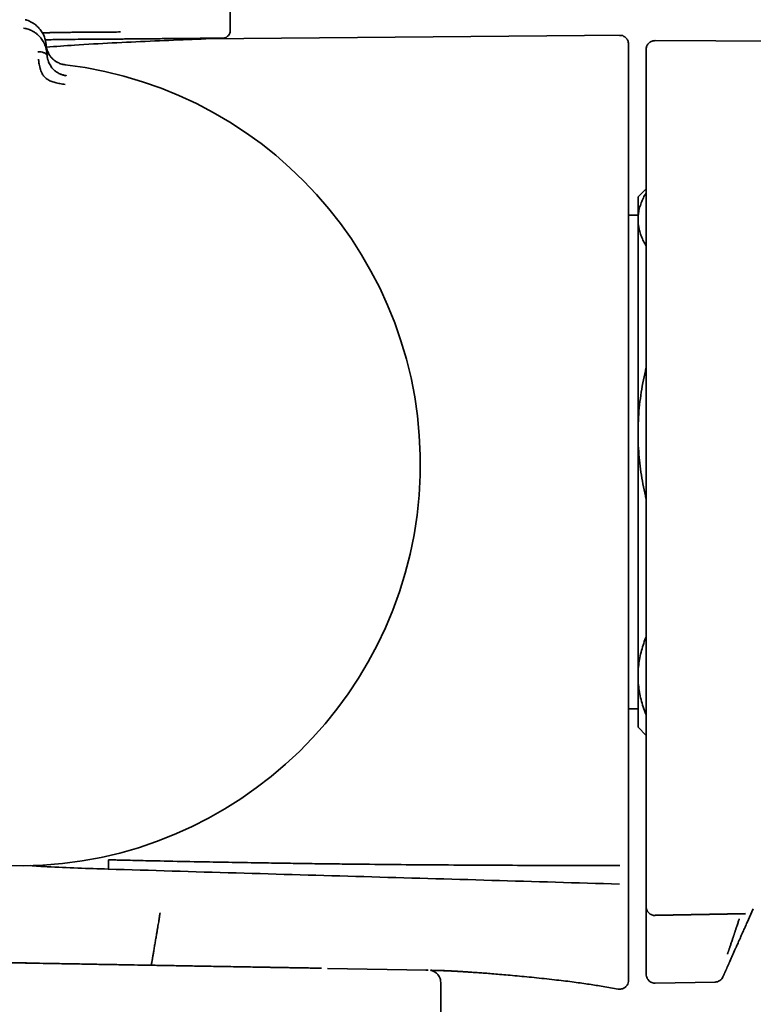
# Model space of a CAD drawing. Header units: millimetres. Extents: x 8 to 1795, y 12 to 2812.
# Tile 15 of 33: x 555 to 596, y 1581 to 1637. Entities that reach past the tile are written whole.
import ezdxf

# ---------------------------------------------------------------- set-up
doc = ezdxf.new("R2010")
doc.units = ezdxf.units.MM

msp = doc.modelspace()

# ---------------------------------------------------------------- linework, layer by layer
at = {"color": 7, "linetype": 'Continuous', "lineweight": 35}
for p, q in [((566.794, 1636.125), (566.794, 2118.158)), ((589.008, 1635.891), (565.415, 1635.685)), ((565.425, 1635.685), (566.398, 1635.725)), ((617.365, 1635.445), (590.845, 1635.584)), ((556.377, 1635.362), (556.418, 1634.886)), ((556.432, 1634.734), (556.418, 1634.886)), ((590.342, 1627.198), (589.882, 1626.738)), ((589.882, 1626.738), (589.882, 1625.467)), ((589.882, 1625.7), (589.342, 1625.7)), ((589.882, 1625.467), (589.882, 1613.368)), ((589.882, 1613.368), (589.882, 1599.64)), ((589.882, 1599.64), (589.882, 1596.738)), ((589.342, 1597.776), (589.882, 1597.776)), ((589.882, 1596.738), (590.342, 1596.278)), ((590.342, 1585.818), (590.342, 1586.58)), ((590.851, 1586.088), (595.96, 1586.182)), ((590.852, 1586.086), (590.851, 1586.087)), ((590.852, 1586.108), (595.969, 1586.203)), ((595.96, 1586.182), (595.96, 1586.182)), ((596.059, 1585.694), (596.405, 1586.472)), ((571.957, 1583.103), (571.777, 1583.106)), ((572.313, 1583.088), (577.921, 1582.99)), ((577.932, 1582.999), (577.919, 1582.999)), ((577.998, 1582.988), (577.921, 1582.99)), ((590.342, 1582.761), (590.342, 1582.783)), ((594.688, 1582.616), (594.699, 1582.639)), ((578.714, 1553.14), (578.714, 1582.297)), ((587.786, 1582.087), (588.76, 1581.925)), ((590.851, 1582.261), (594.24, 1582.32))]:
    msp.add_line(p, q, dxfattribs=at)
msp.add_arc((554.816, 1611.63), 22.74, 179.9968, 83.3251, dxfattribs=at)
for points, knots in [([(556.377, 1635.362), (556.367, 1635.44), (556.346, 1635.598), (556.269, 1635.829), (556.158, 1636.052), (556.024, 1636.239), (555.879, 1636.392), (555.734, 1636.512), (555.585, 1636.61), (555.435, 1636.686), (555.312, 1636.737), (555.23, 1636.759), (555.2, 1636.768)], [0, 0, 0, 0, 0.137528, 0.275163, 0.412459, 0.549428, 0.6412, 0.73305, 0.824418, 0.892557, 0.960502, 1, 1, 1, 1]), ([(555.104, 1636.289), (555.146, 1636.282), (555.233, 1636.267), (555.362, 1636.23), (555.491, 1636.182), (555.599, 1636.129), (555.687, 1636.078), (555.757, 1636.032), (555.825, 1635.982), (555.891, 1635.928), (555.954, 1635.87), (556.014, 1635.807), (556.077, 1635.735), (556.144, 1635.647), (556.193, 1635.57), (556.225, 1635.514), (556.241, 1635.486), (556.256, 1635.456), (556.271, 1635.426), (556.285, 1635.395), (556.3, 1635.363), (556.327, 1635.297), (556.359, 1635.204), (556.387, 1635.093), (556.403, 1635.011), (556.411, 1634.954), (556.415, 1634.92), (556.417, 1634.899), (556.418, 1634.889), (556.418, 1634.887), (556.418, 1634.886), (556.418, 1634.886), (556.418, 1634.886)], [0, 0, 0, 0, 0.051373, 0.105665, 0.163102, 0.223828, 0.260047, 0.297372, 0.335805, 0.375343, 0.415981, 0.457712, 0.500527, 0.55796, 0.625151, 0.641553, 0.65843, 0.675777, 0.69359, 0.711864, 0.730595, 0.749776, 0.826538, 0.888784, 0.93693, 0.964012, 0.983495, 0.995471, 0.998664, 0.999564, 0.99984, 1, 1, 1, 1]), ([(566.394, 1635.725), (566.427, 1635.727), (566.486, 1635.732), (566.574, 1635.769), (566.662, 1635.829), (566.734, 1635.915), (566.785, 1636.02), (566.791, 1636.09), (566.794, 1636.129)], [0, 0, 0, 0, 0.1576894, 0.2845624, 0.4520526, 0.6642652, 0.8166682, 1, 1, 1, 1]), ([(556.164, 1636.025), (556.26, 1636.027), (556.392, 1636.031), (556.56, 1636.034), (556.667, 1636.036), (556.774, 1636.039), (556.883, 1636.041), (556.991, 1636.042), (557.101, 1636.044), (557.252, 1636.046), (557.451, 1636.049), (557.701, 1636.052), (557.969, 1636.055), (558.252, 1636.057), (558.551, 1636.06), (558.85, 1636.062), (559.215, 1636.064), (559.637, 1636.067), (560.121, 1636.07), (560.436, 1636.072), (560.593, 1636.073)], [0, 0, 0, 0, 0.063098, 0.086278, 0.109623, 0.133133, 0.156809, 0.18065, 0.204656, 0.228828, 0.280189, 0.335446, 0.394597, 0.457644, 0.524585, 0.595422, 0.660094, 0.773396, 0.886698, 1, 1, 1, 1]), ([(556.327, 1635.63), (556.334, 1635.63), (556.48, 1635.634), (556.766, 1635.639), (557.269, 1635.648), (557.853, 1635.655), (558.513, 1635.661), (559.164, 1635.665), (559.804, 1635.668), (560.217, 1635.671), (560.423, 1635.673)], [0, 0, 0, 0, 0.004349, 0.103376, 0.202487, 0.361257, 0.520329, 0.679759, 0.839618, 1, 1, 1, 1]), ([(556.392, 1635.217), (556.923, 1635.256), (558.165, 1635.348), (560.121, 1635.452), (562.258, 1635.553), (564.023, 1635.628), (565.075, 1635.671), (565.415, 1635.685)], [0, 0, 0, 0, 0.176942, 0.413572, 0.650269, 0.887008, 1, 1, 1, 1]), ([(560.423, 1635.673), (560.46, 1635.673), (560.542, 1635.674), (560.674, 1635.675), (560.828, 1635.676), (561.001, 1635.678), (561.195, 1635.679), (561.408, 1635.681), (561.624, 1635.683), (561.826, 1635.685), (562.004, 1635.686), (562.165, 1635.688), (562.316, 1635.689), (562.457, 1635.69), (562.59, 1635.692), (562.714, 1635.693), (562.936, 1635.695), (563.248, 1635.697), (563.64, 1635.701), (564.049, 1635.704), (564.379, 1635.707), (564.589, 1635.709), (564.665, 1635.71), (564.688, 1635.71), (564.711, 1635.71), (564.734, 1635.71), (564.757, 1635.71), (564.784, 1635.711), (564.82, 1635.711), (564.871, 1635.711), (564.939, 1635.712), (565.023, 1635.713), (565.121, 1635.714), (565.232, 1635.715), (565.353, 1635.716), (565.466, 1635.717), (565.564, 1635.718), (565.65, 1635.718), (565.733, 1635.719), (565.812, 1635.72), (565.883, 1635.72), (565.946, 1635.721), (566.034, 1635.722), (566.14, 1635.723), (566.246, 1635.723), (566.334, 1635.724), (566.38, 1635.725), (566.393, 1635.725), (566.396, 1635.725), (566.397, 1635.725), (566.397, 1635.725), (566.397, 1635.725), (566.398, 1635.725), (566.398, 1635.725), (566.398, 1635.725)], [0, 0, 0, 0, 0.010415, 0.02294, 0.037576, 0.054321, 0.073177, 0.094143, 0.117221, 0.138183, 0.155757, 0.17256, 0.188592, 0.203854, 0.218345, 0.232064, 0.245013, 0.292678, 0.340316, 0.387926, 0.450721, 0.478342, 0.481958, 0.485575, 0.489191, 0.492807, 0.496424, 0.50004, 0.505325, 0.513677, 0.524839, 0.538948, 0.556002, 0.576002, 0.598949, 0.624844, 0.643984, 0.661325, 0.682182, 0.701986, 0.720738, 0.738437, 0.755082, 0.80087, 0.846632, 0.892368, 0.952693, 0.979227, 0.982702, 0.986176, 0.98965, 0.993124, 0.996598, 1, 1, 1, 1]), ([(589.342, 1635.383), (589.339, 1635.422), (589.334, 1635.494), (589.3, 1635.588), (589.261, 1635.658), (589.218, 1635.714), (589.163, 1635.769), (589.081, 1635.826), (588.969, 1635.873), (588.883, 1635.879), (588.837, 1635.883)], [0, 0, 0, 0, 0.1484874, 0.2759423, 0.3758593, 0.4500294, 0.5454777, 0.6725692, 0.826931, 1, 1, 1, 1]), ([(590.845, 1635.584), (590.805, 1635.582), (590.732, 1635.577), (590.636, 1635.543), (590.573, 1635.507), (590.539, 1635.482), (590.523, 1635.47), (590.511, 1635.459), (590.499, 1635.448), (590.473, 1635.422), (590.437, 1635.38), (590.397, 1635.317), (590.365, 1635.242), (590.344, 1635.156), (590.343, 1635.1), (590.342, 1635.069)], [0, 0, 0, 0, 0.094524, 0.174474, 0.236279, 0.259802, 0.270012, 0.281681, 0.296223, 0.314278, 0.39202, 0.507326, 0.641798, 0.806154, 1, 1, 1, 1]), ([(556.705, 1634.595), (556.691, 1634.608), (556.634, 1634.664), (556.564, 1634.767), (556.504, 1634.872), (556.467, 1634.952), (556.441, 1635.018), (556.414, 1635.105), (556.39, 1635.207), (556.383, 1635.282), (556.379, 1635.319)], [0, 0, 0, 0, 0.063265, 0.254719, 0.436428, 0.502971, 0.589139, 0.706568, 0.855027, 1, 1, 1, 1]), ([(557.459, 1634.215), (557.414, 1634.222), (557.325, 1634.236), (557.201, 1634.274), (557.092, 1634.318), (557.004, 1634.362), (556.933, 1634.405), (556.87, 1634.447), (556.799, 1634.503), (556.726, 1634.569), (556.661, 1634.642), (556.605, 1634.714), (556.554, 1634.791), (556.506, 1634.877), (556.475, 1634.946), (556.456, 1634.996), (556.445, 1635.025), (556.434, 1635.058), (556.423, 1635.095), (556.412, 1635.136), (556.401, 1635.18), (556.393, 1635.223), (556.387, 1635.261), (556.384, 1635.288), (556.382, 1635.304), (556.381, 1635.311), (556.381, 1635.312), (556.381, 1635.313), (556.381, 1635.313), (556.381, 1635.313), (556.381, 1635.313), (556.381, 1635.313)], [0, 0, 0, 0, 0.069381, 0.134474, 0.194647, 0.249723, 0.286616, 0.328877, 0.376647, 0.440744, 0.499958, 0.554703, 0.614664, 0.6798, 0.750013, 0.76892, 0.790509, 0.814753, 0.841618, 0.871065, 0.903043, 0.937492, 0.964713, 0.984146, 0.995886, 0.998893, 0.999683, 0.9999, 0.999964, 0.999986, 1, 1, 1, 1]), ([(589.342, 1634.406), (589.342, 1634.505), (589.342, 1634.704), (589.342, 1634.939), (589.342, 1635.127), (589.342, 1635.265), (589.342, 1635.35), (589.342, 1635.387), (589.342, 1635.379), (589.342, 1635.378)], [0, 0, 0, 0, 0.160025, 0.320045, 0.48006, 0.640073, 0.800084, 0.960093, 1, 1, 1, 1]), ([(590.342, 1634.104), (590.342, 1634.202), (590.342, 1634.399), (590.342, 1634.631), (590.342, 1634.817), (590.342, 1634.953), (590.342, 1635.036), (590.342, 1635.073), (590.342, 1635.066), (590.342, 1635.065)], [0, 0, 0, 0, 0.160986, 0.321968, 0.482945, 0.643919, 0.804892, 0.965863, 1, 1, 1, 1]), ([(555.913, 1634.955), (555.972, 1634.953), (556.091, 1634.949), (556.229, 1634.913), (556.323, 1634.87), (556.379, 1634.832), (556.42, 1634.786), (556.428, 1634.751), (556.432, 1634.734)], [0, 0, 0, 0, 0.266748, 0.532694, 0.658153, 0.776392, 0.888679, 1, 1, 1, 1]), ([(555.949, 1634.533), (555.949, 1634.529), (555.951, 1634.509), (555.955, 1634.465), (555.963, 1634.396), (555.974, 1634.299), (555.996, 1634.17), (556.031, 1634.024), (556.083, 1633.867), (556.15, 1633.708), (556.266, 1633.546), (556.43, 1633.399), (556.642, 1633.28), (556.892, 1633.204), (557.164, 1633.146), (557.355, 1633.12), (557.453, 1633.107)], [0, 0, 0, 0, 0.007539, 0.032602, 0.07418, 0.124929, 0.188679, 0.265565, 0.331914, 0.405634, 0.486045, 0.573984, 0.669568, 0.772326, 0.882537, 1, 1, 1, 1]), ([(556.449, 1634.611), (556.445, 1634.631), (556.436, 1634.679), (556.431, 1634.727), (556.428, 1634.755)], [0, 0, 0, 0, 0.417317, 1, 1, 1, 1]), ([(556.432, 1634.734), (556.434, 1634.711), (556.439, 1634.667), (556.451, 1634.604), (556.463, 1634.548), (556.477, 1634.499), (556.49, 1634.456), (556.502, 1634.42), (556.526, 1634.357), (556.566, 1634.267), (556.631, 1634.152), (556.701, 1634.055), (556.776, 1633.969), (556.843, 1633.906), (556.902, 1633.857), (556.951, 1633.821), (557.003, 1633.787), (557.069, 1633.748), (557.145, 1633.708), (557.206, 1633.685), (557.233, 1633.674)], [0, 0, 0, 0, 0.058859, 0.112383, 0.160403, 0.202787, 0.239438, 0.27028, 0.295263, 0.401213, 0.498949, 0.58861, 0.657533, 0.729241, 0.766205, 0.80396, 0.842534, 0.88194, 0.947023, 1, 1, 1, 1]), ([(557.472, 1634.216), (557.424, 1634.222), (557.357, 1634.231), (557.293, 1634.249), (557.274, 1634.254)], [0, 0, 0, 0, 0.710576, 1, 1, 1, 1]), ([(589.342, 1634.406), (589.342, 1634.4), (589.342, 1634.39), (589.342, 1634.37), (589.342, 1634.345), (589.342, 1634.312), (589.342, 1634.257), (589.342, 1634.179), (589.342, 1634.103), (589.342, 1634.034), (589.342, 1633.968), (589.342, 1633.921), (589.342, 1633.894)], [0, 0, 0, 0, 0.1471282, 0.2586562, 0.3095651, 0.3693492, 0.4949351, 0.6267426, 0.7514104, 0.8215948, 0.8996474, 1, 1, 1, 1]), ([(589.342, 1633.894), (589.342, 1631.753), (589.342, 1627.471), (589.342, 1621.048), (589.342, 1614.624), (589.342, 1608.201), (589.342, 1601.777), (589.342, 1595.353), (589.342, 1591.072), (589.342, 1588.93)], [0, 0, 0, 0, 0.1428719, 0.285729, 0.4285773, 0.5714227, 0.714271, 0.8571281, 1, 1, 1, 1]), ([(590.342, 1633.618), (590.342, 1633.618), (590.342, 1633.618), (590.342, 1633.618), (590.342, 1633.619), (590.342, 1633.621), (590.342, 1633.634), (590.342, 1633.656), (590.342, 1633.692), (590.342, 1633.741), (590.342, 1633.81), (590.342, 1633.889), (590.342, 1633.962), (590.342, 1634.023), (590.342, 1634.068), (590.342, 1634.098), (590.342, 1634.102), (590.342, 1634.104)], [0, 0, 0, 0, 0.000188, 0.00039, 0.000874, 0.002341, 0.007656, 0.053581, 0.090599, 0.148385, 0.251488, 0.376078, 0.501043, 0.625558, 0.750557, 0.875163, 1, 1, 1, 1]), ([(557.513, 1633.596), (557.454, 1633.608), (557.337, 1633.632), (557.229, 1633.674), (557.175, 1633.695)], [0, 0, 0, 0, 0.50288, 1, 1, 1, 1]), ([(557.285, 1633.656), (557.317, 1633.645), (557.392, 1633.621), (557.469, 1633.61), (557.513, 1633.603)], [0, 0, 0, 0, 0.430037, 1, 1, 1, 1]), ([(557.513, 1633.603), (557.513, 1633.603), (557.513, 1633.602), (557.512, 1633.593), (557.512, 1633.592)], [0, 0, 0, 0, 0.955707, 1, 1, 1, 1]), ([(590.342, 1588.797), (590.342, 1590.664), (590.342, 1594.399), (590.342, 1600.001), (590.342, 1605.604), (590.342, 1611.207), (590.342, 1616.81), (590.342, 1621.479), (590.342, 1625.215), (590.342, 1628.016), (590.342, 1630.145), (590.342, 1631.455), (590.342, 1631.846), (590.342, 1631.992), (590.342, 1632.037), (590.342, 1632.082), (590.342, 1632.127), (590.342, 1632.173), (590.342, 1632.299), (590.342, 1632.495), (590.342, 1632.751), (590.342, 1632.975), (590.342, 1633.166), (590.342, 1633.325), (590.342, 1633.452), (590.342, 1633.546), (590.342, 1633.598), (590.342, 1633.618)], [0, 0, 0, 0, 0.124994, 0.24999, 0.37499, 0.499999, 0.624988, 0.749999, 0.812488, 0.874999, 0.937499, 0.954988, 0.962692, 0.963702, 0.964711, 0.96572, 0.96673, 0.96774, 0.968749, 0.975184, 0.980896, 0.985885, 0.990153, 0.993698, 0.996521, 0.998622, 1, 1, 1, 1]), ([(590.342, 1626.97), (590.326, 1626.945), (590.252, 1626.828), (590.148, 1626.617), (590.03, 1626.334), (589.946, 1626.048), (589.892, 1625.758), (589.885, 1625.564), (589.882, 1625.467)], [0, 0, 0, 0, 0.050444, 0.238159, 0.425783, 0.616231, 0.807897, 1, 1, 1, 1]), ([(589.882, 1625.467), (589.882, 1625.441), (589.883, 1625.324), (589.902, 1625.116), (589.956, 1624.845), (590.04, 1624.573), (590.154, 1624.302), (590.256, 1624.098), (590.327, 1623.986), (590.342, 1623.963)], [0, 0, 0, 0, 0.05139, 0.230602, 0.409904, 0.589125, 0.771256, 0.953393, 1, 1, 1, 1]), ([(590.342, 1617.078), (590.327, 1617.018), (590.253, 1616.733), (590.148, 1616.211), (590.03, 1615.513), (589.946, 1614.802), (589.892, 1614.087), (589.885, 1613.608), (589.882, 1613.368)], [0, 0, 0, 0, 0.0493574, 0.2357939, 0.4260344, 0.6162699, 0.808136, 1, 1, 1, 1]), ([(589.882, 1613.368), (589.882, 1613.304), (589.883, 1613.017), (589.902, 1612.506), (589.956, 1611.836), (590.039, 1611.167), (590.154, 1610.497), (590.256, 1609.993), (590.327, 1609.714), (590.342, 1609.658)], [0, 0, 0, 0, 0.051389, 0.230225, 0.409062, 0.589278, 0.769497, 0.95352, 1, 1, 1, 1]), ([(590.342, 1601.848), (590.332, 1601.824), (590.265, 1601.67), (590.165, 1601.38), (590.046, 1600.978), (589.959, 1600.57), (589.902, 1600.159), (589.883, 1599.848), (589.882, 1599.675), (589.882, 1599.64)], [0, 0, 0, 0, 0.033191, 0.213766, 0.39776, 0.58175, 0.767201, 0.95265, 1, 1, 1, 1]), ([(589.882, 1599.64), (589.885, 1599.502), (589.891, 1599.228), (589.942, 1598.815), (590.021, 1598.404), (590.135, 1597.99), (590.243, 1597.667), (590.322, 1597.483), (590.342, 1597.435)], [0, 0, 0, 0, 0.1850222, 0.370046, 0.5566094, 0.7431773, 0.9340188, 1, 1, 1, 1]), ([(559.898, 1588.71), (559.322, 1588.729), (558.169, 1588.766), (556.693, 1588.827), (555.795, 1588.885), (555.473, 1588.906)], [0, 0, 0, 0, 0.390314, 0.781539, 1, 1, 1, 1]), ([(559.914, 1589.236), (559.912, 1589.172), (559.909, 1589.073), (559.905, 1588.954), (559.903, 1588.871), (559.901, 1588.804), (559.899, 1588.737), (559.898, 1588.721), (559.898, 1588.71)], [0, 0, 0, 0, 0.240976, 0.368681, 0.498866, 0.629438, 0.757764, 1, 1, 1, 1]), ([(559.914, 1589.236), (559.914, 1589.236), (559.915, 1589.236), (559.92, 1589.236), (559.937, 1589.236), (559.974, 1589.235), (560.037, 1589.233), (560.13, 1589.231), (560.255, 1589.228), (560.415, 1589.224), (560.606, 1589.22), (560.808, 1589.215), (560.988, 1589.211), (561.296, 1589.204), (561.902, 1589.19), (563.109, 1589.164), (564.689, 1589.131), (566.482, 1589.098), (568.042, 1589.071), (569.435, 1589.049), (570.667, 1589.031), (571.901, 1589.014), (573.139, 1588.999), (575.556, 1588.971), (579.167, 1588.94), (583.988, 1588.917), (587.219, 1588.918), (588.842, 1588.919)], [0, 0, 0, 0, 0.0000149, 0.0001385, 0.0004869, 0.0018135, 0.0039798, 0.006986, 0.0114293, 0.0169606, 0.0235797, 0.0312867, 0.0378479, 0.0422883, 0.0632608, 0.1006628, 0.1674382, 0.2271579, 0.2866813, 0.3291443, 0.3717131, 0.4143878, 0.4571684, 0.5000549, 0.6650188, 0.8316662, 1, 1, 1, 1]), ([(589.342, 1588.93), (589.342, 1588.902), (589.342, 1588.849), (589.342, 1588.779), (589.342, 1588.705), (589.342, 1588.625), (589.342, 1588.554), (589.342, 1588.502), (589.342, 1588.468), (589.342, 1588.439), (589.342, 1588.409), (589.342, 1588.383), (589.342, 1588.369), (589.342, 1588.361)], [0, 0, 0, 0, 0.101562, 0.18462, 0.249593, 0.368571, 0.499893, 0.565082, 0.628186, 0.689787, 0.75051, 0.852794, 1, 1, 1, 1]), ([(590.342, 1586.587), (590.342, 1586.612), (590.342, 1586.662), (590.342, 1586.738), (590.342, 1586.817), (590.342, 1586.898), (590.342, 1586.981), (590.342, 1587.067), (590.342, 1587.155), (590.342, 1587.242), (590.342, 1587.327), (590.342, 1587.407), (590.342, 1587.484), (590.342, 1587.559), (590.342, 1587.632), (590.342, 1587.702), (590.342, 1587.756), (590.342, 1587.794), (590.342, 1587.819), (590.342, 1587.846), (590.342, 1587.872), (590.342, 1587.899), (590.342, 1587.926), (590.342, 1587.968), (590.342, 1588.025), (590.342, 1588.116), (590.342, 1588.225), (590.342, 1588.348), (590.342, 1588.465), (590.342, 1588.576), (590.342, 1588.686), (590.342, 1588.761), (590.342, 1588.797)], [0, 0, 0, 0, 0.03649, 0.073841, 0.112055, 0.151131, 0.191068, 0.231868, 0.27353, 0.317303, 0.356033, 0.393487, 0.429665, 0.464567, 0.498193, 0.530542, 0.561616, 0.571098, 0.583169, 0.595279, 0.607329, 0.619319, 0.63125, 0.643121, 0.675458, 0.707344, 0.763161, 0.817539, 0.864875, 0.911064, 0.956105, 1, 1, 1, 1]), ([(588.828, 1587.862), (586.418, 1587.934), (581.597, 1588.076), (574.365, 1588.283), (567.132, 1588.491), (562.31, 1588.637), (559.898, 1588.71)], [0, 0, 0, 0, 0.250017, 0.499995, 0.749976, 1, 1, 1, 1]), ([(589.342, 1582.513), (589.342, 1582.519), (589.342, 1582.531), (589.342, 1582.548), (589.342, 1582.564), (589.342, 1582.579), (589.342, 1582.593), (589.342, 1582.607), (589.342, 1582.617), (589.342, 1582.626), (589.342, 1582.633), (589.342, 1582.64), (589.342, 1582.648), (589.342, 1582.656), (589.342, 1582.664), (589.342, 1582.677), (589.342, 1582.696), (589.342, 1582.721), (589.342, 1582.745), (589.342, 1582.767), (589.342, 1582.788), (589.342, 1582.81), (589.342, 1582.833), (589.342, 1582.859), (589.342, 1582.887), (589.342, 1582.917), (589.342, 1582.942), (589.342, 1582.961), (589.342, 1582.972), (589.342, 1582.982), (589.342, 1582.992), (589.342, 1583.003), (589.342, 1583.013), (589.342, 1583.04), (589.342, 1583.067), (589.342, 1583.093), (589.342, 1583.101), (589.342, 1583.107), (589.342, 1583.112), (589.342, 1583.118), (589.342, 1583.132), (589.342, 1583.155), (589.342, 1583.187), (589.342, 1583.223), (589.342, 1583.262), (589.342, 1583.303), (589.342, 1583.348), (589.342, 1583.397), (589.342, 1583.448), (589.342, 1583.502), (589.342, 1583.554), (589.342, 1583.603), (589.342, 1583.648), (589.342, 1583.685), (589.342, 1583.714), (589.342, 1583.733), (589.342, 1583.752), (589.342, 1583.772), (589.342, 1583.79), (589.342, 1583.844), (589.342, 1583.934), (589.342, 1584.059), (589.342, 1584.18), (589.342, 1584.298), (589.342, 1584.412), (589.342, 1584.524), (589.342, 1584.633), (589.342, 1584.741), (589.342, 1584.845), (589.342, 1584.943), (589.342, 1585.034), (589.342, 1585.105), (589.342, 1585.149), (589.342, 1585.166), (589.342, 1585.171), (589.342, 1585.177), (589.342, 1585.182), (589.342, 1585.188), (589.342, 1585.219), (589.342, 1585.284), (589.342, 1585.382), (589.342, 1585.488), (589.342, 1585.591), (589.342, 1585.691), (589.342, 1585.787), (589.342, 1585.882), (589.342, 1585.975), (589.342, 1586.065), (589.342, 1586.152), (589.342, 1586.237), (589.342, 1586.32), (589.342, 1586.404), (589.342, 1586.489), (589.342, 1586.572), (589.342, 1586.63), (589.342, 1586.666), (589.342, 1586.683), (589.342, 1586.702), (589.342, 1586.766), (589.342, 1586.874), (589.342, 1587.021), (589.342, 1587.159), (589.342, 1587.291), (589.342, 1587.396), (589.342, 1587.476), (589.342, 1587.531), (589.342, 1587.587), (589.342, 1587.643), (589.342, 1587.698), (589.342, 1587.744), (589.342, 1587.779), (589.342, 1587.805), (589.342, 1587.831), (589.342, 1587.856), (589.342, 1587.881), (589.342, 1587.905), (589.342, 1587.932), (589.342, 1587.966), (589.342, 1588.008), (589.342, 1588.052), (589.342, 1588.098), (589.342, 1588.145), (589.342, 1588.195), (589.342, 1588.247), (589.342, 1588.303), (589.342, 1588.341), (589.342, 1588.361)], [0, 0, 0, 0, 0.005668, 0.010922, 0.015762, 0.020187, 0.024197, 0.027794, 0.030976, 0.032646, 0.034435, 0.036246, 0.038079, 0.039934, 0.041811, 0.04371, 0.049048, 0.054552, 0.059702, 0.064103, 0.067819, 0.071924, 0.076419, 0.081213, 0.086384, 0.09193, 0.097853, 0.10027, 0.102117, 0.103981, 0.10586, 0.107754, 0.109665, 0.111591, 0.122464, 0.124322, 0.125627, 0.126629, 0.127653, 0.1287, 0.129771, 0.135122, 0.141069, 0.147537, 0.154527, 0.162037, 0.17022, 0.178943, 0.188206, 0.198009, 0.208353, 0.216282, 0.224501, 0.233011, 0.236433, 0.239901, 0.243413, 0.24697, 0.250454, 0.25332, 0.276307, 0.298798, 0.320791, 0.341736, 0.362209, 0.382211, 0.401741, 0.420801, 0.439388, 0.457504, 0.472749, 0.487644, 0.494855, 0.495793, 0.496729, 0.497664, 0.498598, 0.49953, 0.500664, 0.514911, 0.53379, 0.552217, 0.570193, 0.58723, 0.603839, 0.620022, 0.635778, 0.651106, 0.665746, 0.679973, 0.693788, 0.707191, 0.721714, 0.73572, 0.747618, 0.749908, 0.752922, 0.755963, 0.758998, 0.783444, 0.807551, 0.82774, 0.847686, 0.867388, 0.875068, 0.883521, 0.891827, 0.899987, 0.907999, 0.915865, 0.919588, 0.923278, 0.926934, 0.930556, 0.934144, 0.937649, 0.940386, 0.945771, 0.951631, 0.957966, 0.964024, 0.970462, 0.977278, 0.984473, 0.992047, 1, 1, 1, 1]), ([(590.342, 1586.587), (590.343, 1586.556), (590.345, 1586.511), (590.36, 1586.448), (590.382, 1586.384), (590.422, 1586.306), (590.488, 1586.226), (590.57, 1586.16), (590.662, 1586.114), (590.757, 1586.088), (590.82, 1586.085), (590.851, 1586.084)], [0, 0, 0, 0, 0.135662, 0.200145, 0.261825, 0.386552, 0.515168, 0.642811, 0.767428, 0.887067, 1, 1, 1, 1]), ([(562.824, 1586.236), (562.825, 1586.236), (562.826, 1586.235), (562.823, 1586.212), (562.816, 1586.159), (562.804, 1586.08), (562.79, 1585.986), (562.771, 1585.869), (562.749, 1585.732), (562.723, 1585.576), (562.695, 1585.406), (562.665, 1585.225), (562.629, 1585.015), (562.588, 1584.778), (562.542, 1584.518), (562.512, 1584.345), (562.497, 1584.259)], [0, 0, 0, 0, 0.08058, 0.16188, 0.244358, 0.307209, 0.370896, 0.435258, 0.499998, 0.564739, 0.629102, 0.692789, 0.755642, 0.838121, 0.919421, 1, 1, 1, 1]), ([(590.342, 1584.321), (590.342, 1584.327), (590.342, 1584.338), (590.342, 1584.386), (590.342, 1584.455), (590.342, 1584.545), (590.342, 1584.656), (590.342, 1584.785), (590.342, 1584.931), (590.342, 1585.091), (590.342, 1585.291), (590.342, 1585.534), (590.342, 1585.724), (590.342, 1585.818)], [0, 0, 0, 0, 0.083589, 0.166706, 0.250705, 0.333921, 0.416766, 0.500584, 0.583761, 0.666592, 0.750425, 0.875036, 1, 1, 1, 1]), ([(594.939, 1583.889), (594.941, 1583.895), (594.945, 1583.905), (594.958, 1583.941), (594.972, 1583.983), (594.987, 1584.028), (595.005, 1584.079), (595.024, 1584.137), (595.046, 1584.2), (595.07, 1584.272), (595.097, 1584.352), (595.126, 1584.44), (595.162, 1584.547), (595.207, 1584.682), (595.248, 1584.803), (595.277, 1584.89), (595.291, 1584.933), (595.306, 1584.978), (595.321, 1585.024), (595.337, 1585.072), (595.353, 1585.121), (595.369, 1585.169), (595.388, 1585.226), (595.407, 1585.281), (595.427, 1585.341), (595.445, 1585.397), (595.466, 1585.46), (595.503, 1585.573), (595.552, 1585.719), (595.593, 1585.843), (595.611, 1585.897)], [0, 0, 0, 0, 0.061234, 0.123578, 0.165653, 0.208044, 0.250673, 0.289639, 0.329735, 0.370918, 0.413139, 0.456337, 0.500439, 0.561351, 0.629513, 0.645775, 0.662373, 0.679301, 0.696549, 0.71411, 0.731975, 0.750134, 0.766106, 0.792451, 0.809437, 0.828909, 0.850808, 0.875067, 0.944884, 1, 1, 1, 1]), ([(595.387, 1584.185), (595.389, 1584.189), (595.392, 1584.198), (595.406, 1584.229), (595.426, 1584.273), (595.455, 1584.338), (595.495, 1584.427), (595.547, 1584.544), (595.606, 1584.678), (595.672, 1584.826), (595.743, 1584.986), (595.831, 1585.183), (595.937, 1585.42), (596.018, 1585.602), (596.059, 1585.694)], [0, 0, 0, 0, 0.062539, 0.124676, 0.187161, 0.25073, 0.333057, 0.415802, 0.500441, 0.582926, 0.665782, 0.750198, 0.874615, 1, 1, 1, 1]), ([(590.342, 1582.856), (590.342, 1582.864), (590.342, 1582.881), (590.342, 1582.912), (590.342, 1582.948), (590.342, 1582.989), (590.342, 1583.028), (590.342, 1583.064), (590.342, 1583.088), (590.342, 1583.105), (590.342, 1583.114), (590.342, 1583.123), (590.342, 1583.132), (590.342, 1583.141), (590.342, 1583.155), (590.342, 1583.175), (590.342, 1583.203), (590.342, 1583.239), (590.342, 1583.283), (590.342, 1583.335), (590.342, 1583.385), (590.342, 1583.434), (590.342, 1583.483), (590.342, 1583.532), (590.342, 1583.581), (590.342, 1583.844), (590.342, 1584.091), (590.342, 1584.321)], [0, 0, 0, 0, 0.030981, 0.063317, 0.097006, 0.132051, 0.16845, 0.191547, 0.215159, 0.221428, 0.227732, 0.234071, 0.240446, 0.246856, 0.252392, 0.269742, 0.288273, 0.307984, 0.340248, 0.375211, 0.40601, 0.43681, 0.467609, 0.498409, 0.529208, 0.560008, 1, 1, 1, 1]), ([(562.332, 1583.262), (562.332, 1583.265), (562.334, 1583.272), (562.343, 1583.328), (562.354, 1583.396), (562.364, 1583.454), (562.369, 1583.485), (562.374, 1583.519), (562.382, 1583.563), (562.392, 1583.623), (562.406, 1583.706), (562.421, 1583.8), (562.438, 1583.903), (562.456, 1584.01), (562.475, 1584.13), (562.49, 1584.215), (562.497, 1584.259)], [0, 0, 0, 0, 0.1177892, 0.2401997, 0.3673111, 0.3998854, 0.4327604, 0.4659371, 0.4994164, 0.5545631, 0.6210186, 0.6987811, 0.7645429, 0.8366676, 0.9151538, 1, 1, 1, 1]), ([(594.731, 1582.712), (594.735, 1582.721), (594.743, 1582.738), (594.757, 1582.769), (594.772, 1582.805), (594.791, 1582.846), (594.808, 1582.885), (594.824, 1582.922), (594.835, 1582.946), (594.843, 1582.963), (594.847, 1582.972), (594.851, 1582.981), (594.855, 1582.99), (594.859, 1582.999), (594.865, 1583.013), (594.874, 1583.033), (594.886, 1583.061), (594.902, 1583.097), (594.922, 1583.142), (594.945, 1583.193), (594.968, 1583.245), (594.99, 1583.294), (595.012, 1583.343), (595.034, 1583.392), (595.056, 1583.441), (595.173, 1583.706), (595.284, 1583.954), (595.387, 1584.185)], [0, 0, 0, 0, 0.030987, 0.063327, 0.097019, 0.132063, 0.168462, 0.191557, 0.215166, 0.221434, 0.227738, 0.234077, 0.240451, 0.24686, 0.252397, 0.269755, 0.288291, 0.308003, 0.340263, 0.375213, 0.406013, 0.436812, 0.467611, 0.498411, 0.52921, 0.560009, 1, 1, 1, 1]), ([(550.916, 1583.461), (551.127, 1583.458), (551.548, 1583.45), (552.199, 1583.44), (552.863, 1583.43), (553.539, 1583.421), (554.224, 1583.412), (554.916, 1583.403), (555.382, 1583.398), (555.615, 1583.396)], [0, 0, 0, 0, 0.142185, 0.284626, 0.427293, 0.570166, 0.713234, 0.856503, 1, 1, 1, 1]), ([(556.606, 1583.371), (556.338, 1583.376), (555.805, 1583.385), (555.011, 1583.399), (554.225, 1583.413), (553.709, 1583.422), (553.451, 1583.426)], [0, 0, 0, 0, 0.251057, 0.500871, 0.750248, 1, 1, 1, 1]), ([(568.983, 1583.155), (568.815, 1583.158), (568.472, 1583.164), (567.946, 1583.173), (567.4, 1583.183), (566.832, 1583.193), (566.271, 1583.202), (565.75, 1583.212), (565.294, 1583.219), (564.87, 1583.227), (564.443, 1583.234), (563.981, 1583.242), (563.485, 1583.251), (563.003, 1583.259), (562.561, 1583.267), (562.026, 1583.277), (561.345, 1583.288), (560.487, 1583.303), (559.582, 1583.319), (558.631, 1583.336), (557.634, 1583.353), (556.953, 1583.365), (556.606, 1583.371)], [0, 0, 0, 0, 0.040982, 0.083627, 0.127938, 0.17392, 0.221577, 0.263951, 0.300365, 0.33212, 0.366642, 0.403931, 0.443987, 0.48681, 0.520709, 0.550846, 0.616388, 0.685656, 0.758651, 0.835373, 0.915823, 1, 1, 1, 1]), ([(571.777, 1583.106), (571.678, 1583.108), (571.477, 1583.112), (571.153, 1583.117), (570.815, 1583.123), (570.534, 1583.128), (570.319, 1583.132), (570.173, 1583.134), (570.027, 1583.137), (569.882, 1583.139), (569.695, 1583.143), (569.471, 1583.147), (569.218, 1583.151), (569.059, 1583.154), (568.983, 1583.155)], [0, 0, 0, 0, 0.123506, 0.250317, 0.375342, 0.49993, 0.551174, 0.601689, 0.651538, 0.700785, 0.749496, 0.841386, 0.92461, 1, 1, 1, 1]), ([(577.921, 1582.99), (577.901, 1582.99), (577.87, 1582.991), (577.864, 1582.991), (577.862, 1582.991)], [0, 0, 0, 0, 0.656143, 1, 1, 1, 1]), ([(577.919, 1583.018), (577.919, 1583.014), (577.917, 1582.988), (577.919, 1582.989), (577.921, 1582.99)], [0, 0, 0, 0, 0.1824037, 1, 1, 1, 1]), ([(577.919, 1583.016), (577.931, 1583.007), (577.957, 1582.99), (577.984, 1582.989), (577.998, 1582.988)], [0, 0, 0, 0, 0.499369, 1, 1, 1, 1]), ([(578.135, 1582.986), (578.159, 1582.985), (578.293, 1582.983), (578.539, 1582.976), (578.879, 1582.965), (579.228, 1582.949), (579.534, 1582.934), (579.791, 1582.919), (580.002, 1582.906), (580.233, 1582.892), (580.494, 1582.874), (580.795, 1582.853), (581.137, 1582.828), (581.52, 1582.798), (581.946, 1582.763), (582.412, 1582.723), (582.914, 1582.678), (583.448, 1582.628), (584.004, 1582.574), (584.572, 1582.515), (585.124, 1582.454), (585.649, 1582.393), (586.135, 1582.333), (586.591, 1582.272), (587.014, 1582.211), (587.409, 1582.149), (587.662, 1582.107), (587.786, 1582.087)], [0, 0, 0, 0, 0.00734, 0.041434, 0.076225, 0.112423, 0.149684, 0.170851, 0.192056, 0.215212, 0.242167, 0.273175, 0.308447, 0.348115, 0.392191, 0.440524, 0.49276, 0.548303, 0.606296, 0.665623, 0.724952, 0.778093, 0.828917, 0.876531, 0.920487, 0.961122, 1, 1, 1, 1]), ([(578.714, 1582.297), (578.71, 1582.352), (578.704, 1582.452), (578.657, 1582.583), (578.603, 1582.679), (578.544, 1582.757), (578.469, 1582.834), (578.356, 1582.914), (578.239, 1582.966), (578.159, 1582.981), (578.135, 1582.986)], [0, 0, 0, 0, 0.166436, 0.309068, 0.420803, 0.503686, 0.610243, 0.752164, 0.924631, 1, 1, 1, 1]), ([(578.714, 1582.971), (578.737, 1582.97), (578.782, 1582.969), (578.864, 1582.967), (578.954, 1582.965), (579.049, 1582.961), (579.15, 1582.956), (579.255, 1582.951), (579.366, 1582.944), (579.437, 1582.941), (579.475, 1582.939)], [0, 0, 0, 0, 0.1282544, 0.2426281, 0.3490233, 0.4546958, 0.5670848, 0.6925346, 0.835765, 1, 1, 1, 1]), ([(579.475, 1582.938), (579.431, 1582.941), (579.25, 1582.951), (578.997, 1582.962), (578.787, 1582.968), (578.714, 1582.971)], [0, 0, 0, 0, 0.1733058, 0.7120556, 1, 1, 1, 1]), ([(590.342, 1582.783), (590.342, 1582.784), (590.342, 1582.785), (590.342, 1582.786), (590.342, 1582.788), (590.342, 1582.79), (590.342, 1582.791), (590.342, 1582.793), (590.342, 1582.794), (590.342, 1582.795), (590.342, 1582.797), (590.342, 1582.799), (590.342, 1582.803), (590.342, 1582.811), (590.342, 1582.823), (590.342, 1582.837), (590.342, 1582.85), (590.342, 1582.856)], [0, 0, 0, 0, 0.0845479, 0.1628345, 0.2348598, 0.3006238, 0.3601267, 0.3956949, 0.4285789, 0.4587786, 0.4862941, 0.521083, 0.56621, 0.6831819, 0.7944696, 0.9000749, 1, 1, 1, 1]), ([(590.342, 1582.761), (590.345, 1582.721), (590.35, 1582.648), (590.384, 1582.554), (590.423, 1582.484), (590.467, 1582.428), (590.523, 1582.372), (590.605, 1582.316), (590.718, 1582.269), (590.805, 1582.263), (590.851, 1582.261)], [0, 0, 0, 0, 0.148376, 0.27583, 0.375789, 0.450004, 0.545514, 0.672674, 0.827054, 1, 1, 1, 1]), ([(594.699, 1582.639), (594.699, 1582.64), (594.699, 1582.641), (594.7, 1582.642), (594.701, 1582.644), (594.701, 1582.646), (594.702, 1582.647), (594.703, 1582.649), (594.703, 1582.65), (594.704, 1582.651), (594.705, 1582.653), (594.706, 1582.655), (594.708, 1582.659), (594.711, 1582.667), (594.716, 1582.679), (594.723, 1582.694), (594.728, 1582.706), (594.731, 1582.712)], [0, 0, 0, 0, 0.084495, 0.162744, 0.234747, 0.300503, 0.360012, 0.395593, 0.428496, 0.458721, 0.486268, 0.521104, 0.566284, 0.683347, 0.794652, 0.900202, 1, 1, 1, 1]), ([(588.76, 1581.925), (588.803, 1581.922), (588.882, 1581.914), (588.989, 1581.937), (589.07, 1581.971), (589.137, 1582.013), (589.203, 1582.068), (589.272, 1582.154), (589.33, 1582.275), (589.338, 1582.369), (589.342, 1582.419)], [0, 0, 0, 0, 0.1464523, 0.2738672, 0.3745174, 0.4494898, 0.546065, 0.6744012, 0.8291147, 1, 1, 1, 1]), ([(589.342, 1582.441), (589.342, 1582.442), (589.342, 1582.442), (589.342, 1582.443), (589.342, 1582.444), (589.342, 1582.445), (589.342, 1582.445), (589.342, 1582.445), (589.342, 1582.445), (589.342, 1582.446), (589.342, 1582.446), (589.342, 1582.446), (589.342, 1582.447), (589.342, 1582.448), (589.342, 1582.45), (589.342, 1582.453), (589.342, 1582.456), (589.342, 1582.461), (589.342, 1582.469), (589.342, 1582.481), (589.342, 1582.495), (589.342, 1582.507), (589.342, 1582.513)], [0, 0, 0, 0, 0.060295, 0.113606, 0.159933, 0.199277, 0.20807, 0.216422, 0.224332, 0.231801, 0.238828, 0.245414, 0.253231, 0.319402, 0.38285, 0.442582, 0.498599, 0.56615, 0.683063, 0.794342, 0.899986, 1, 1, 1, 1]), ([(589.342, 1582.419), (589.342, 1582.419), (589.342, 1582.411), (589.342, 1582.426), (589.342, 1582.441)], [0, 0, 0, 0, 0.000001, 1, 1, 1, 1]), ([(594.24, 1582.32), (594.287, 1582.324), (594.381, 1582.334), (594.511, 1582.398), (594.621, 1582.492), (594.666, 1582.576), (594.688, 1582.616)], [0, 0, 0, 0, 0.2449045, 0.5, 0.7550956, 1, 1, 1, 1])]:
    msp.add_open_spline(points, degree=3, knots=knots, dxfattribs=at)

doc.saveas('drawing.dxf')
